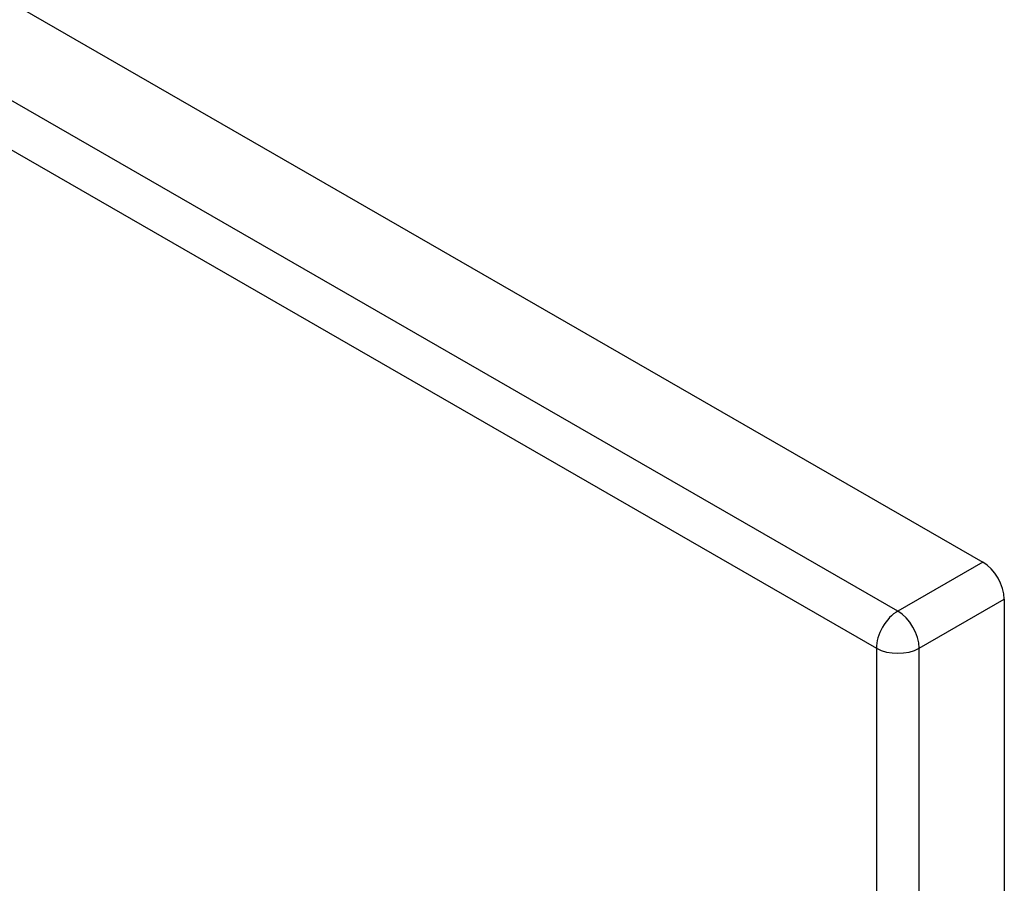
# Model space of a CAD drawing. Header units: inches. Extents: x 120.8 to 142.7, y 37.8 to 74.6.
# Tile 22 of 22: x 137.2 to 142.5, y 60.8 to 65.4. Entities that reach past the tile are written whole.
import ezdxf

# ---------------------------------------------------------------- set-up
doc = ezdxf.new("R2010")
doc.units = ezdxf.units.IN
doc.header["$MEASUREMENT"] = 0
doc.layers.add('Visible Edges(ANSI)', color=7, linetype='Continuous', lineweight=25)
doc.layers.add('Visible Tangent Edges(ANSI)', color=7, linetype='Continuous', lineweight=25)

msp = doc.modelspace()

# ---------------------------------------------------------------- linework, layer by layer
at = {"layer": 'Visible Edges(ANSI)'}
for p, q in [((121.41, 74.5522), (142.3375, 62.5009)), ((142.4514, 62.3037), (142.4514, 38.2016))]:
    msp.add_line(p, q, dxfattribs=at)
msp.add_ellipse((142.3375, 62.3692), major_axis=(0.0803, -0.1395), ratio=0.578093, start_param=0.787332, end_param=2.358128, dxfattribs=at)
at = {"layer": 'Visible Tangent Edges(ANSI)'}
for p, q in [((141.8857, 62.2407), (120.9582, 74.292)), ((120.8443, 74.0948), (141.7718, 62.0435)), ((142.3375, 62.5009), (141.8857, 62.2407)), ((141.9995, 62.0435), (142.4514, 62.3037)), ((141.7718, 62.0435), (141.7718, 37.9414)), ((141.9995, 37.9414), (141.9995, 62.0435))]:
    msp.add_line(p, q, dxfattribs=at)
for major_axis, ratio, start_param, end_param in [((0.0803, 0.1395), 0.578093, 0.783464, 2.354261), ((-0.0803, 0.1395), 0.578093, 3.928925, 5.499721), ((-0.161, 0), 0.575862, 0.785398, 2.356194)]:
    msp.add_ellipse((141.8857, 62.109), major_axis=major_axis, ratio=ratio, start_param=start_param, end_param=end_param, dxfattribs=at)

doc.saveas('drawing.dxf')
